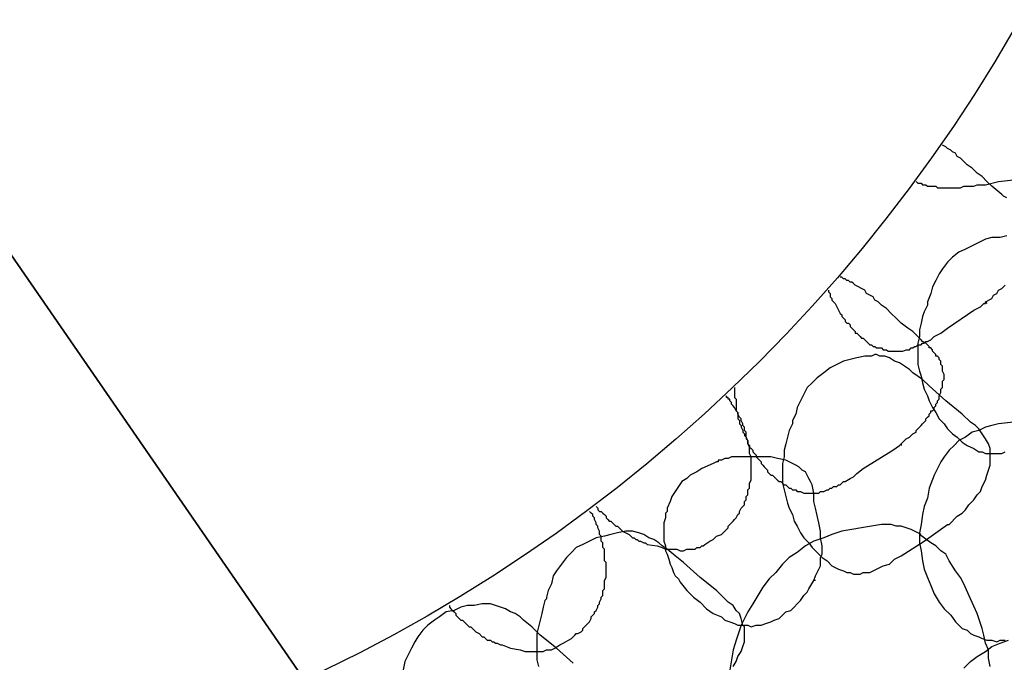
# Model space of a CAD drawing. Header units: millimetres. Extents: x 14 to 424, y 0 to 287.
# Tile 32 of 104: x 123 to 148, y 159 to 175. Entities that reach past the tile are written whole.
import ezdxf

# ---------------------------------------------------------------- set-up
doc = ezdxf.new("R2010")
doc.units = ezdxf.units.MM
doc.layers.add('PDF _0', color=7, linetype='Continuous')
doc.layers.add('PDF _CONTORNI', color=7, linetype='Continuous')

msp = doc.modelspace()

# ---------------------------------------------------------------- linework, layer by layer
at = {"layer": 'PDF _0', "lineweight": 25}
for points in [[(148.017, 170.907), (147.934, 170.949), (147.892, 170.99), (147.643, 171.198), (147.518, 171.323), (147.394, 171.447), (147.269, 171.53), (147.145, 171.655), (147.02, 171.738), (146.895, 171.863), (146.854, 171.904), (146.771, 171.946), (146.729, 172.029), (146.646, 172.07), (146.605, 172.112), (146.521, 172.153), (146.48, 172.195), (146.397, 172.236)], [(145.732, 171.323), (145.774, 171.281), (145.815, 171.281), (145.857, 171.281), (145.898, 171.239), (145.94, 171.239), (145.981, 171.239), (146.023, 171.198), (146.064, 171.198), (146.106, 171.198), (146.148, 171.198), (146.189, 171.198), (146.231, 171.198), (146.272, 171.156), (146.314, 171.156), (146.355, 171.156), (146.397, 171.156), (146.438, 171.156), (146.48, 171.156), (146.563, 171.156), (146.688, 171.156), (146.771, 171.156), (146.854, 171.156), (146.937, 171.198), (147.02, 171.198), (147.103, 171.198), (147.186, 171.198), (147.269, 171.239), (147.477, 171.239), (147.809, 171.323), (148.183, 171.364)], [(148.017, 169.952), (147.851, 169.91), (147.643, 169.91), (147.477, 169.869), (147.311, 169.785), (147.145, 169.702), (146.978, 169.619), (146.812, 169.536), (146.646, 169.412), (146.521, 169.287), (146.397, 169.121), (146.314, 168.996), (146.231, 168.83), (146.148, 168.664), (146.106, 168.498), (146.023, 168.29), (146.023, 168.248), (146.023, 168.207), (145.94, 168.041), (145.898, 167.916), (145.857, 167.75), (145.815, 167.584), (145.815, 167.417), (145.774, 167.251), (145.774, 167.044), (145.774, 166.877), (145.774, 166.711), (145.815, 166.545), (145.857, 166.42), (145.898, 166.254), (145.94, 166.088), (146.023, 165.922), (146.064, 165.797), (146.148, 165.631), (146.231, 165.507), (146.314, 165.34), (146.438, 165.216), (146.521, 165.091), (146.646, 164.966), (146.771, 164.883), (146.895, 164.759), (147.02, 164.676), (147.186, 164.593), (147.311, 164.509), (147.394, 164.509), (147.477, 164.468), (147.56, 164.468), (147.643, 164.468), (147.726, 164.468), (147.809, 164.468), (147.892, 164.468), (147.975, 164.509)], [(145.358, 164.717), (145.483, 164.842), (145.566, 164.883), (145.649, 164.966), (145.732, 165.008), (145.732, 165.05), (145.774, 165.091), (145.815, 165.133), (145.857, 165.174), (145.898, 165.216), (145.94, 165.257), (145.981, 165.299), (145.981, 165.34), (146.023, 165.382), (146.064, 165.423), (146.064, 165.465), (146.106, 165.507), (146.106, 165.548), (146.148, 165.548), (146.189, 165.59), (146.189, 165.631), (146.231, 165.673), (146.231, 165.714), (146.272, 165.756), (146.272, 165.797), (146.314, 165.839), (146.314, 165.88), (146.314, 165.922), (146.355, 166.005), (146.355, 166.047), (146.355, 166.088), (146.397, 166.13), (146.397, 166.171), (146.397, 166.213), (146.397, 166.254), (146.397, 166.296), (146.438, 166.337), (146.438, 166.379), (146.438, 166.42), (146.438, 166.462), (146.397, 166.545), (146.397, 166.587), (146.397, 166.628), (146.397, 166.67), (146.355, 166.711), (146.355, 166.753), (146.355, 166.794), (146.314, 166.836), (146.314, 166.877), (146.272, 166.919), (146.231, 166.919), (146.231, 166.961), (146.189, 167.002), (146.148, 167.044), (146.148, 167.085), (146.106, 167.127), (146.064, 167.127), (146.064, 167.168), (146.023, 167.21), (145.981, 167.251), (145.898, 167.293), (145.857, 167.334), (145.774, 167.417), (145.649, 167.542), (145.524, 167.625), (145.358, 167.75), (145.234, 167.874), (145.109, 167.999), (144.984, 168.124), (144.86, 168.207), (144.777, 168.29), (144.694, 168.331), (144.652, 168.415), (144.569, 168.456), (144.486, 168.498), (144.444, 168.581), (144.361, 168.622), (144.278, 168.664), (144.195, 168.705), (144.154, 168.747), (144.112, 168.788), (144.07, 168.788), (144.029, 168.83), (143.987, 168.83), (143.946, 168.871), (143.904, 168.871), (143.863, 168.913), (143.821, 168.913)], [(147.477, 168.29), (147.643, 168.373), (147.685, 168.456), (147.768, 168.498), (147.809, 168.581), (147.892, 168.622), (147.934, 168.664), (147.975, 168.705)], [(143.53, 168.581), (143.53, 168.539), (143.572, 168.498), (143.572, 168.456), (143.572, 168.415), (143.613, 168.373), (143.613, 168.331), (143.655, 168.29), (143.697, 168.248), (143.738, 168.165), (143.78, 168.082), (143.821, 167.999), (143.863, 167.958), (143.863, 167.916), (143.904, 167.874), (143.946, 167.833), (143.946, 167.791), (143.987, 167.75), (144.029, 167.75), (144.07, 167.708), (144.07, 167.667), (144.112, 167.625), (144.154, 167.584), (144.195, 167.542), (144.195, 167.501), (144.237, 167.501), (144.278, 167.459), (144.32, 167.417), (144.361, 167.376), (144.403, 167.376), (144.444, 167.334), (144.486, 167.293), (144.527, 167.251), (144.569, 167.21), (144.61, 167.21), (144.652, 167.168), (144.694, 167.168), (144.735, 167.127), (144.777, 167.127), (144.86, 167.127), (144.901, 167.085), (144.943, 167.085), (144.984, 167.085), (145.026, 167.044), (145.067, 167.044), (145.109, 167.044), (145.192, 167.044), (145.234, 167.044), (145.275, 167.044), (145.317, 167.044), (145.358, 167.044), (145.4, 167.044), (145.483, 167.085), (145.524, 167.085), (145.566, 167.085), (145.608, 167.127), (145.649, 167.127), (145.691, 167.168), (145.732, 167.168), (145.774, 167.21), (145.857, 167.21), (145.898, 167.251), (145.94, 167.251), (145.981, 167.293), (146.023, 167.293), (146.106, 167.334), (146.189, 167.417), (146.272, 167.459), (146.355, 167.501), (146.521, 167.625), (147.186, 168.082), (147.352, 168.165), (147.435, 168.248), (147.477, 168.248), (147.477, 168.29), (147.518, 168.248)], [(137.673, 163.139), (137.714, 163.097), (137.714, 163.055), (137.756, 163.014), (137.797, 163.014), (137.839, 162.972), (137.881, 162.931), (137.922, 162.889), (137.922, 162.848), (137.964, 162.806), (138.005, 162.765), (138.047, 162.765), (138.088, 162.723), (138.13, 162.682), (138.171, 162.64), (138.213, 162.64), (138.254, 162.599), (138.338, 162.515), (138.421, 162.474), (138.504, 162.432), (138.545, 162.391), (138.587, 162.349), (138.628, 162.349), (138.67, 162.308), (138.711, 162.308), (138.753, 162.266), (138.794, 162.266), (138.878, 162.225), (138.919, 162.225), (138.961, 162.183), (139.21, 162.142), (139.335, 162.1), (139.418, 162.058), (139.542, 162.058), (139.625, 162.058), (139.667, 162.058), (139.708, 162.058), (139.792, 162.017), (139.833, 162.017), (139.875, 162.017), (139.958, 162.058), (139.999, 162.058), (140.041, 162.058), (140.124, 162.058), (140.165, 162.058), (140.207, 162.1), (140.29, 162.1), (140.332, 162.142), (140.373, 162.142), (140.415, 162.183), (140.539, 162.266), (140.622, 162.308), (140.705, 162.391), (140.83, 162.432), (140.872, 162.474), (140.913, 162.515), (140.955, 162.557), (140.996, 162.599), (140.996, 162.64), (141.038, 162.682), (141.079, 162.723), (141.121, 162.765), (141.162, 162.806), (141.204, 162.848), (141.246, 162.931), (141.287, 162.972), (141.287, 163.014), (141.329, 163.097), (141.37, 163.139), (141.412, 163.18), (141.412, 163.263), (141.453, 163.305), (141.453, 163.388), (141.495, 163.429), (141.495, 163.471), (141.495, 163.554), (141.536, 163.596), (141.536, 163.679), (141.536, 163.72), (141.578, 163.803), (141.578, 163.845), (141.578, 163.928), (141.578, 163.969), (141.578, 164.011), (141.578, 164.094), (141.578, 164.136), (141.578, 164.219), (141.578, 164.26), (141.578, 164.343), (141.578, 164.385), (141.536, 164.468), (141.536, 164.509), (141.536, 164.593), (141.536, 164.634), (141.495, 164.717), (141.495, 164.759), (141.495, 164.8), (141.453, 164.883), (141.453, 164.925), (141.453, 165.008), (141.412, 165.05), (141.412, 165.133), (141.37, 165.174), (141.37, 165.216), (141.329, 165.299), (141.329, 165.34), (141.287, 165.382), (141.246, 165.465), (141.246, 165.507), (141.204, 165.548), (141.162, 165.631), (141.121, 165.673), (141.079, 165.714), (141.079, 165.756), (141.038, 165.797), (141.038, 165.839), (140.996, 165.839), (140.996, 165.88), (140.955, 165.88), (140.955, 165.922)], [(141.162, 166.13), (141.162, 166.088), (141.162, 166.047), (141.162, 165.963), (141.162, 165.922), (141.162, 165.88), (141.204, 165.839), (141.204, 165.756), (141.204, 165.714), (141.204, 165.673), (141.204, 165.631), (141.204, 165.548), (141.246, 165.507), (141.246, 165.465), (141.246, 165.423), (141.246, 165.34), (141.287, 165.299), (141.287, 165.257), (141.287, 165.216), (141.329, 165.174), (141.329, 165.133), (141.37, 165.05), (141.37, 165.008), (141.412, 164.966), (141.412, 164.925), (141.453, 164.883), (141.453, 164.842), (141.495, 164.8), (141.495, 164.717), (141.536, 164.676), (141.536, 164.634), (141.578, 164.593), (141.619, 164.551), (141.619, 164.509), (141.661, 164.468), (141.702, 164.426), (141.702, 164.385), (141.744, 164.343), (141.786, 164.302), (141.827, 164.26), (141.827, 164.219), (141.869, 164.177), (141.91, 164.136), (141.952, 164.094), (141.993, 164.053), (141.993, 164.011), (142.035, 163.969), (142.076, 163.928), (142.118, 163.928), (142.159, 163.886), (142.201, 163.845), (142.243, 163.803), (142.284, 163.762), (142.326, 163.762), (142.367, 163.72), (142.409, 163.679), (142.45, 163.679), (142.492, 163.637), (142.533, 163.596), (142.575, 163.596), (142.616, 163.554), (142.7, 163.554), (142.741, 163.512), (142.783, 163.512), (142.824, 163.512), (142.907, 163.471), (142.949, 163.471), (142.99, 163.471), (143.032, 163.471), (143.073, 163.471), (143.115, 163.471), (143.156, 163.471), (143.198, 163.471), (143.281, 163.471), (143.323, 163.512), (143.364, 163.512), (143.406, 163.512), (143.489, 163.554), (143.53, 163.554), (143.572, 163.596), (143.613, 163.596), (143.655, 163.637), (143.738, 163.637), (143.78, 163.679), (143.821, 163.679), (143.863, 163.72), (143.904, 163.762), (143.946, 163.762), (144.07, 163.845), (144.154, 163.886), (144.237, 163.969), (144.403, 164.094), (145.151, 164.551), (145.317, 164.676), (145.358, 164.717), (145.358, 164.676)], [(148.183, 165.257), (147.809, 165.216), (147.643, 165.174), (147.477, 165.133), (147.311, 165.05), (147.145, 165.008), (146.978, 164.883), (146.812, 164.8), (146.688, 164.676), (146.563, 164.551), (146.438, 164.385), (146.355, 164.26), (146.272, 164.094), (146.189, 163.928), (146.064, 163.596), (146.023, 163.346), (145.94, 163.139), (145.898, 162.931), (145.857, 162.682), (145.815, 162.474), (145.815, 162.225), (145.857, 162.017), (145.898, 161.768), (145.94, 161.56), (146.023, 161.352), (146.106, 161.145), (146.189, 160.937), (146.314, 160.729), (146.438, 160.563), (146.605, 160.397), (146.729, 160.231), (146.812, 160.147), (146.895, 160.064), (147.02, 160.023), (147.103, 159.94), (147.186, 159.898), (147.311, 159.857), (147.394, 159.815), (147.518, 159.774), (147.643, 159.774), (147.768, 159.732), (147.851, 159.774), (147.975, 159.774)], [(143.198, 161.269), (143.156, 161.269), (143.198, 161.394), (143.281, 161.56), (143.323, 161.643), (143.323, 161.768), (143.323, 161.851), (143.364, 161.934), (143.364, 162.142), (143.323, 162.349), (143.323, 162.515), (143.281, 162.723), (143.198, 163.097), (143.156, 163.263), (143.156, 163.471), (143.115, 163.679), (143.073, 163.762), (143.032, 163.845), (142.99, 163.928), (142.949, 164.011), (142.866, 164.053), (142.783, 164.136), (142.7, 164.177), (142.616, 164.219), (142.533, 164.26), (142.45, 164.302), (142.243, 164.343), (142.076, 164.385), (141.869, 164.385), (141.702, 164.385), (141.495, 164.385), (141.287, 164.385), (141.079, 164.385), (140.996, 164.343), (140.913, 164.343), (140.83, 164.302), (140.747, 164.302), (140.747, 164.26), (140.705, 164.26), (140.622, 164.219), (140.332, 164.094), (140.207, 164.011), (140.041, 163.928), (139.958, 163.845), (139.833, 163.762), (139.75, 163.637), (139.667, 163.512), (139.584, 163.388), (139.542, 163.263), (139.459, 163.097), (139.459, 163.055), (139.459, 163.014), (139.418, 162.972), (139.418, 162.848), (139.376, 162.723), (139.376, 162.599), (139.376, 162.474), (139.376, 162.391), (139.376, 162.266), (139.418, 162.142), (139.418, 162.017), (139.459, 161.934), (139.501, 161.809), (139.542, 161.685), (139.584, 161.601), (139.625, 161.477), (139.667, 161.394), (139.75, 161.311), (139.792, 161.228), (139.958, 161.02), (140.124, 160.854), (140.29, 160.729), (140.456, 160.563), (140.622, 160.438), (140.83, 160.355), (140.913, 160.272), (141.038, 160.231), (141.162, 160.189), (141.246, 160.147), (141.37, 160.147), (141.495, 160.147), (141.578, 160.106), (141.702, 160.147), (141.827, 160.147), (141.952, 160.189), (142.076, 160.231), (142.159, 160.272), (142.284, 160.314), (142.367, 160.397), (142.45, 160.48), (142.575, 160.521), (142.658, 160.604), (142.741, 160.688), (142.824, 160.771), (142.907, 160.895), (142.99, 160.978), (143.032, 161.061), (143.156, 161.269)], [(133.976, 160.646), (133.976, 160.604), (134.017, 160.563), (134.059, 160.521), (134.1, 160.48), (134.142, 160.438), (134.142, 160.397), (134.183, 160.355), (134.225, 160.314), (134.266, 160.272), (134.308, 160.272), (134.349, 160.231), (134.391, 160.189), (134.433, 160.147), (134.474, 160.106), (134.516, 160.106), (134.557, 160.064), (134.599, 160.023), (134.64, 159.981), (134.723, 159.94), (134.806, 159.857), (134.848, 159.857), (134.889, 159.815), (134.931, 159.774), (135.014, 159.774), (135.056, 159.732), (135.097, 159.732), (135.139, 159.691), (135.18, 159.691), (135.263, 159.649), (135.305, 159.649), (135.513, 159.566), (135.762, 159.524), (135.886, 159.483), (136.011, 159.483), (136.094, 159.483), (136.219, 159.483), (136.343, 159.483), (136.427, 159.524), (136.551, 159.524), (136.634, 159.566), (136.759, 159.649), (136.842, 159.691), (137.05, 159.815), (137.133, 159.898), (137.174, 159.94), (137.216, 159.94), (137.299, 159.981), (137.34, 160.023), (137.34, 160.064), (137.382, 160.106), (137.424, 160.147), (137.465, 160.189), (137.507, 160.231), (137.548, 160.314), (137.548, 160.355), (137.59, 160.397), (137.631, 160.438), (137.631, 160.48), (137.673, 160.521), (137.714, 160.604), (137.714, 160.646), (137.756, 160.688), (137.756, 160.729), (137.797, 160.812), (137.797, 160.854), (137.839, 160.895), (137.839, 160.937), (137.839, 161.02), (137.881, 161.061), (137.881, 161.103), (137.881, 161.186), (137.881, 161.228), (137.881, 161.269), (137.922, 161.352), (137.922, 161.394), (137.922, 161.435), (137.922, 161.518), (137.922, 161.56), (137.922, 161.601), (137.922, 161.685), (137.922, 161.726), (137.881, 161.768), (137.881, 161.851), (137.881, 161.892), (137.881, 161.934), (137.881, 161.975), (137.881, 162.058), (137.839, 162.1), (137.839, 162.142), (137.839, 162.225), (137.797, 162.266), (137.797, 162.308), (137.797, 162.391), (137.756, 162.432), (137.756, 162.474), (137.756, 162.515), (137.714, 162.599), (137.714, 162.64), (137.673, 162.682), (137.673, 162.723), (137.631, 162.806), (137.631, 162.848), (137.59, 162.889), (137.59, 162.931), (137.548, 162.972), (137.507, 163.014)], [(141.121, 159.109), (141.204, 159.234), (141.246, 159.358), (141.329, 159.483), (141.37, 159.607), (141.412, 159.732), (141.412, 159.898), (141.412, 160.023), (141.412, 160.106), (141.37, 160.147), (141.329, 160.314), (141.287, 160.438), (141.204, 160.521), (141.121, 160.646), (140.996, 160.729), (140.913, 160.812), (140.705, 161.02), (140.29, 161.352), (139.875, 161.726), (139.667, 161.892), (139.459, 162.058), (139.335, 162.142), (139.251, 162.225), (139.127, 162.308), (139.002, 162.349), (138.878, 162.432), (138.753, 162.474), (138.587, 162.515), (138.545, 162.515), (138.504, 162.515), (138.421, 162.515), (138.213, 162.474), (138.047, 162.432), (137.881, 162.391), (137.673, 162.349), (137.507, 162.266), (137.34, 162.183), (137.174, 162.1), (137.05, 161.975), (136.925, 161.851), (136.8, 161.685), (136.676, 161.518), (136.593, 161.394), (136.551, 161.186), (136.468, 161.02), (136.427, 160.854), (136.427, 160.812), (136.385, 160.771), (136.343, 160.604), (136.302, 160.438), (136.26, 160.272), (136.219, 160.106), (136.177, 159.94), (136.177, 159.774), (136.177, 159.607), (136.177, 159.441), (136.177, 159.275), (136.219, 159.109)], [(145.857, 162.432), (145.608, 162.557), (145.483, 162.599), (145.358, 162.64), (145.234, 162.64), (145.109, 162.682), (144.86, 162.682), (144.361, 162.599), (144.112, 162.557), (143.863, 162.515), (143.613, 162.432), (143.406, 162.349), (143.156, 162.266), (142.949, 162.142), (142.741, 161.975), (142.533, 161.851), (142.367, 161.685), (142.201, 161.477), (142.035, 161.311), (141.869, 161.103), (141.619, 160.688), (141.495, 160.48), (141.37, 160.231), (141.329, 160.147), (141.287, 160.023), (141.204, 159.774), (141.121, 159.524), (141.079, 159.275), (141.038, 159.026)], [(147.602, 159.109), (147.56, 159.317), (147.56, 159.524), (147.477, 159.691), (147.435, 159.898), (147.394, 160.064), (147.269, 160.438), (147.103, 160.812), (146.937, 161.186), (146.854, 161.352), (146.729, 161.518), (146.563, 161.768), (146.48, 161.934), (146.355, 162.017), (146.231, 162.142), (146.106, 162.225), (145.815, 162.432)], [(137.091, 159.192), (136.676, 159.566), (136.26, 159.898), (136.053, 160.106), (135.845, 160.272), (135.762, 160.355), (135.637, 160.438), (135.513, 160.48), (135.388, 160.563), (135.263, 160.604), (135.139, 160.646), (135.014, 160.688), (134.931, 160.688), (134.889, 160.688), (134.806, 160.688), (134.599, 160.646), (134.433, 160.646), (134.266, 160.604), (134.1, 160.521), (133.892, 160.48), (133.726, 160.355), (133.602, 160.272), (133.435, 160.147), (133.311, 160.023), (133.186, 159.857), (133.103, 159.732), (133.02, 159.566), (132.937, 159.4), (132.854, 159.234), (132.812, 159.026)], [(146.438, 160.563), (146.438, 160.563)], [(146.937, 159.067), (147.103, 159.234), (147.269, 159.358), (147.477, 159.483), (147.643, 159.607), (147.851, 159.691), (148.059, 159.774)]]:
    msp.add_lwpolyline(points, dxfattribs=at)
msp.add_lwpolyline([(146.563, 162.682), (146.771, 162.889), (146.895, 162.972), (146.978, 163.055), (147.062, 163.18), (147.186, 163.305), (147.269, 163.429), (147.352, 163.512), (147.394, 163.637), (147.477, 163.803), (147.518, 163.928), (147.56, 164.053), (147.602, 164.177), (147.602, 164.343), (147.602, 164.468), (147.602, 164.551), (147.602, 164.593), (147.56, 164.717), (147.477, 164.842), (147.394, 164.966), (147.311, 165.091), (147.228, 165.174), (147.103, 165.257), (146.895, 165.465), (146.48, 165.797), (146.064, 166.171), (145.898, 166.337), (145.649, 166.504), (145.566, 166.587), (145.441, 166.67), (145.317, 166.753), (145.192, 166.794), (145.067, 166.877), (144.943, 166.919), (144.818, 166.919), (144.735, 166.961), (144.694, 166.961), (144.61, 166.919), (144.444, 166.919), (144.237, 166.877), (144.07, 166.836), (143.904, 166.794), (143.738, 166.711), (143.572, 166.628), (143.406, 166.504), (143.24, 166.379), (143.115, 166.254), (142.99, 166.13), (142.907, 165.963), (142.824, 165.797), (142.741, 165.631), (142.7, 165.465), (142.616, 165.299), (142.616, 165.257), (142.616, 165.216), (142.533, 165.05), (142.492, 164.883), (142.45, 164.717), (142.409, 164.551), (142.409, 164.385), (142.367, 164.219), (142.367, 164.053), (142.367, 163.886), (142.367, 163.72), (142.409, 163.554), (142.45, 163.388), (142.492, 163.222), (142.533, 163.097), (142.616, 162.931), (142.658, 162.765), (142.741, 162.64), (142.824, 162.474), (142.907, 162.349), (143.032, 162.225), (143.115, 162.1), (143.24, 161.975), (143.364, 161.851), (143.489, 161.768), (143.613, 161.643), (143.78, 161.56), (143.904, 161.518), (143.987, 161.477), (144.07, 161.477), (144.154, 161.435), (144.237, 161.435), (144.32, 161.435), (144.403, 161.477), (144.486, 161.477), (144.569, 161.477), (144.735, 161.56), (144.901, 161.643), (145.067, 161.685), (145.192, 161.809), (145.358, 161.892), (145.94, 162.266), (146.521, 162.682)], close=True, dxfattribs=at)
msp.add_circle((113.516, 195.064), 39.985, dxfattribs=at)
at = {"layer": 'PDF _CONTORNI', "lineweight": 35}
msp.add_lwpolyline([(144.195, 138.67), (66.385, 251.417)], dxfattribs=at)

doc.saveas('drawing.dxf')
